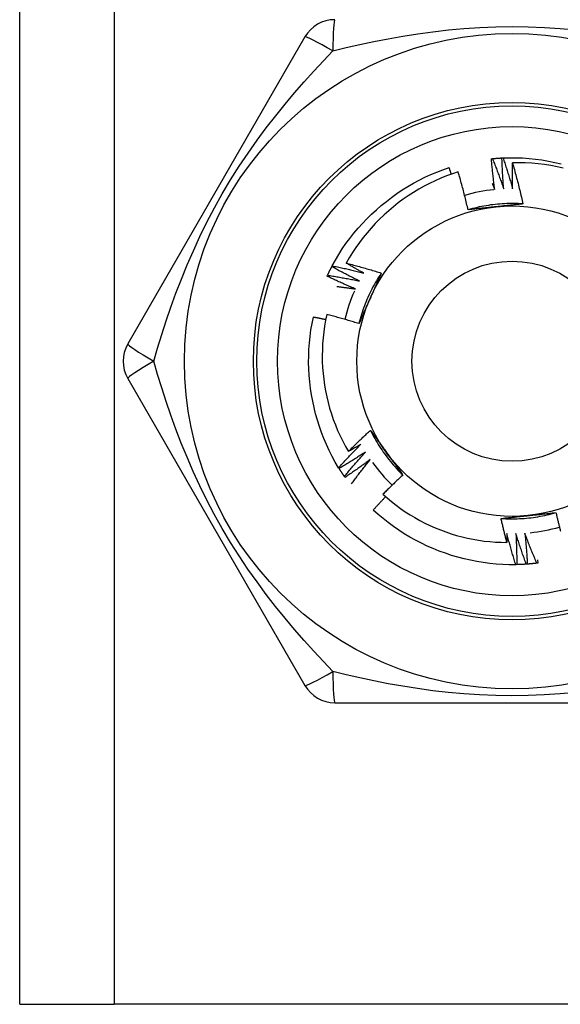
# Model space of a CAD drawing. Header units: inches. Extents: x 0 to 120, y -11 to 78.
# Tile 10 of 90: x 9.051 to 9.503, y 21.405 to 22.227. Entities that reach past the tile are written whole.
import ezdxf

# ---------------------------------------------------------------- set-up
doc = ezdxf.new("R2010")
doc.units = ezdxf.units.IN
doc.header["$LTSCALE"] = 7.213522
doc.header["$MEASUREMENT"] = 0
doc.layers.add('Visible Edges(ANSI)', color=7, linetype='Continuous', lineweight=25)
doc.layers.add('Visible Tangent Edges(ANSI)', color=7, linetype='Continuous', lineweight=25)

msp = doc.modelspace()

# ---------------------------------------------------------------- linework, layer by layer
at = {"layer": 'Visible Edges(ANSI)'}
for p, q in [((9.05127, 21.40451), (9.05127, 61.39776)), ((9.28969, 22.21296), (9.14156, 21.95639)), ((9.44558, 22.11119), (9.44646, 22.11128)), ((9.45438, 22.11185), (9.45527, 22.1119)), ((9.31215, 22.02094), (9.31256, 22.02172)), ((9.30825, 22.01301), (9.30862, 22.01382)), ((9.14156, 21.92756), (9.28969, 21.67099)), ((9.3183, 21.85224), (9.31784, 21.85299)), ((9.32315, 21.84486), (9.32265, 21.84559)), ((9.48439, 21.77326), (9.48352, 21.77315)), ((9.4841, 21.77585), (9.48439, 21.77326)), ((9.46679, 21.77193), (9.4659, 21.77192)), ((9.47561, 21.77237), (9.47473, 21.77231)), ((9.31466, 21.65657), (9.61092, 21.65657)), ((9.05127, 21.40451), (9.13014, 21.40451)), ((9.79545, 21.40451), (9.13014, 21.40451))]:
    msp.add_line(p, q, dxfattribs=at)
at = {"layer": 'Visible Edges(ANSI)', "flags": 128}
for points in [[(9.44836, 22.0854), (9.44822, 22.08647), (9.44808, 22.08754), (9.44795, 22.08861), (9.44781, 22.08968), (9.44768, 22.09075), (9.44755, 22.09183), (9.44742, 22.0929), (9.4473, 22.09397), (9.44718, 22.09505), (9.44705, 22.09612), (9.44693, 22.0972), (9.44682, 22.09827), (9.4467, 22.09935), (9.44659, 22.10042), (9.44648, 22.1015), (9.44637, 22.10257), (9.44626, 22.10365), (9.44616, 22.10473), (9.44606, 22.1058), (9.44596, 22.10688), (9.44586, 22.10796), (9.44576, 22.10903), (9.44567, 22.11011), (9.44558, 22.11119)], [(9.44646, 22.11128), (9.44679, 22.11131), (9.44712, 22.11134), (9.44745, 22.11137), (9.44778, 22.1114), (9.44811, 22.11143), (9.44844, 22.11145), (9.44877, 22.11148), (9.4491, 22.11151), (9.44943, 22.11153), (9.44976, 22.11156), (9.45009, 22.11159), (9.45042, 22.11161), (9.45075, 22.11163), (9.45108, 22.11166), (9.45141, 22.11168), (9.45174, 22.1117), (9.45207, 22.11172), (9.4524, 22.11174), (9.45273, 22.11176), (9.45306, 22.11178), (9.45339, 22.1118), (9.45372, 22.11181), (9.45405, 22.11183), (9.45438, 22.11185)], [(9.44646, 22.11128), (9.44687, 22.11023), (9.44728, 22.10918), (9.44769, 22.10814), (9.4481, 22.10709), (9.4485, 22.10604), (9.44891, 22.10499), (9.44931, 22.10394), (9.44971, 22.10289), (9.45011, 22.10183), (9.4505, 22.10078), (9.45089, 22.09973), (9.45129, 22.09867), (9.45168, 22.09762), (9.45206, 22.09656), (9.45245, 22.0955), (9.45283, 22.09444), (9.45321, 22.09339), (9.45359, 22.09233), (9.45397, 22.09127), (9.45434, 22.0902), (9.45472, 22.08914), (9.45509, 22.08808), (9.45546, 22.08702), (9.45583, 22.08595)], [(9.45583, 22.08595), (9.45574, 22.08703), (9.45566, 22.08811), (9.45558, 22.08918), (9.4555, 22.09026), (9.45542, 22.09134), (9.45535, 22.09242), (9.45528, 22.0935), (9.45521, 22.09457), (9.45514, 22.09565), (9.45508, 22.09673), (9.45501, 22.09781), (9.45495, 22.09889), (9.45489, 22.09997), (9.45484, 22.10105), (9.45478, 22.10213), (9.45473, 22.10321), (9.45468, 22.10429), (9.45463, 22.10537), (9.45458, 22.10645), (9.45454, 22.10753), (9.4545, 22.10861), (9.45446, 22.10969), (9.45442, 22.11077), (9.45438, 22.11185)], [(9.45527, 22.1119), (9.46071, 22.11205), (9.46616, 22.11201), (9.4716, 22.11181), (9.47703, 22.11142), (9.48244, 22.11086), (9.48784, 22.11012), (9.4932, 22.10922), (9.49854, 22.10814), (9.50384, 22.1069)], [(9.45527, 22.1119), (9.45562, 22.11083), (9.45598, 22.10976), (9.45634, 22.1087), (9.45669, 22.10763), (9.45704, 22.10656), (9.45739, 22.10549), (9.45773, 22.10442), (9.45808, 22.10335), (9.45842, 22.10228), (9.45876, 22.10121), (9.4591, 22.10013), (9.45943, 22.09906), (9.45977, 22.09798), (9.4601, 22.09691), (9.46043, 22.09583), (9.46076, 22.09476), (9.46108, 22.09368), (9.46141, 22.0926), (9.46173, 22.09152), (9.46205, 22.09044), (9.46237, 22.08936), (9.46268, 22.08828), (9.463, 22.0872), (9.46331, 22.08612)], [(9.31256, 22.02172), (9.31519, 22.02649), (9.31798, 22.03116), (9.32092, 22.03575), (9.32401, 22.04023), (9.32724, 22.04461), (9.33061, 22.04888), (9.33412, 22.05305), (9.33776, 22.0571), (9.34152, 22.06104), (9.3454, 22.06486), (9.34941, 22.06855), (9.35352, 22.07212), (9.35775, 22.07556), (9.36208, 22.07886), (9.36651, 22.08203), (9.37104, 22.08505), (9.37566, 22.08793), (9.38037, 22.09066), (9.38517, 22.09324), (9.39004, 22.09567), (9.39499, 22.09793), (9.40001, 22.10004), (9.4051, 22.10197), (9.41025, 22.10374)], [(9.4121, 22.09829), (9.41202, 22.09851), (9.41195, 22.09874), (9.41187, 22.09897), (9.41179, 22.0992), (9.41172, 22.09943), (9.41164, 22.09965), (9.41157, 22.09988), (9.41149, 22.10011), (9.41141, 22.10034), (9.41134, 22.10056), (9.41126, 22.10079), (9.41118, 22.10102), (9.41111, 22.10124), (9.41103, 22.10147), (9.41095, 22.1017), (9.41087, 22.10193), (9.4108, 22.10215), (9.41072, 22.10238), (9.41064, 22.10261), (9.41056, 22.10284), (9.41049, 22.10306), (9.41041, 22.10329), (9.41033, 22.10352), (9.41025, 22.10374)], [(9.46331, 22.08612), (9.46328, 22.08702), (9.46326, 22.08792), (9.46324, 22.08882), (9.46322, 22.08972), (9.4632, 22.09062), (9.46319, 22.09152), (9.46317, 22.09242), (9.46316, 22.09333), (9.46315, 22.09423), (9.46314, 22.09513), (9.46313, 22.09603), (9.46312, 22.09693), (9.46311, 22.09783), (9.46311, 22.09873), (9.4631, 22.09963), (9.4631, 22.10054), (9.4631, 22.10144), (9.4631, 22.10234), (9.46311, 22.10324), (9.46311, 22.10414), (9.46312, 22.10504), (9.46312, 22.10595), (9.46313, 22.10685), (9.46314, 22.10775)], [(9.50568, 22.10333), (9.50045, 22.10448), (9.49518, 22.10546), (9.48989, 22.10627), (9.48458, 22.10691), (9.47924, 22.10738), (9.47388, 22.10768), (9.46852, 22.1078), (9.46314, 22.10775)], [(9.46314, 22.10775), (9.46355, 22.10633), (9.46395, 22.10491), (9.46436, 22.10349), (9.46475, 22.10207), (9.46515, 22.10064), (9.46554, 22.09922), (9.46592, 22.0978), (9.4663, 22.09637), (9.46668, 22.09494), (9.46706, 22.09351), (9.46743, 22.09209), (9.4678, 22.09066), (9.46816, 22.08922), (9.46852, 22.08779), (9.46888, 22.08636), (9.46923, 22.08493), (9.46958, 22.08349), (9.46993, 22.08205), (9.47027, 22.08062), (9.47061, 22.07918), (9.47094, 22.07774), (9.47127, 22.0763), (9.4716, 22.07486), (9.47193, 22.07342)], [(9.41781, 22.1002), (9.41292, 22.09858), (9.40808, 22.0968), (9.40329, 22.09487), (9.39856, 22.09278), (9.3939, 22.09056), (9.38933, 22.08819), (9.38483, 22.08567), (9.38042, 22.08302), (9.37609, 22.08024), (9.37186, 22.07731), (9.36772, 22.07426), (9.36367, 22.07107), (9.35973, 22.06776), (9.35589, 22.06432), (9.35215, 22.06075), (9.34853, 22.05707), (9.34503, 22.05327), (9.34166, 22.04937), (9.33842, 22.04537), (9.33531, 22.04127), (9.33233, 22.03708), (9.32948, 22.03279), (9.32678, 22.02842), (9.32421, 22.02395)], [(9.42606, 22.06851), (9.42576, 22.06984), (9.42545, 22.07117), (9.42514, 22.0725), (9.42482, 22.07383), (9.4245, 22.07516), (9.42418, 22.07648), (9.42385, 22.07781), (9.42352, 22.07913), (9.42319, 22.08046), (9.42286, 22.08178), (9.42252, 22.0831), (9.42218, 22.08442), (9.42183, 22.08574), (9.42148, 22.08706), (9.42113, 22.08838), (9.42077, 22.0897), (9.42042, 22.09101), (9.42005, 22.09233), (9.41969, 22.09364), (9.41932, 22.09496), (9.41895, 22.09627), (9.41857, 22.09758), (9.4182, 22.09889), (9.41781, 22.1002)], [(9.44626, 22.09054), (9.44635, 22.09033), (9.44644, 22.09011), (9.44652, 22.0899), (9.44661, 22.08968), (9.4467, 22.08947), (9.44679, 22.08926), (9.44688, 22.08904), (9.44697, 22.08883), (9.44705, 22.08861), (9.44714, 22.0884), (9.44723, 22.08819), (9.44732, 22.08797), (9.4474, 22.08776), (9.44749, 22.08754), (9.44758, 22.08733), (9.44767, 22.08711), (9.44775, 22.0869), (9.44784, 22.08668), (9.44793, 22.08647), (9.44801, 22.08625), (9.4481, 22.08604), (9.44819, 22.08582), (9.44828, 22.08561), (9.44836, 22.0854)], [(9.47193, 22.07342), (9.47, 22.07354), (9.46807, 22.07363), (9.46614, 22.07369), (9.4642, 22.07372), (9.46227, 22.07372), (9.46034, 22.0737), (9.45841, 22.07365), (9.45648, 22.07357), (9.45455, 22.07346), (9.45262, 22.07333), (9.4507, 22.07316), (9.44877, 22.07297), (9.44686, 22.07275), (9.44494, 22.07251), (9.44303, 22.07223), (9.44112, 22.07193), (9.43922, 22.0716), (9.43732, 22.07124), (9.43543, 22.07085), (9.43354, 22.07044), (9.43166, 22.07), (9.42979, 22.06953), (9.42792, 22.06904), (9.42606, 22.06851)], [(9.44923, 22.07099), (9.44826, 22.07089), (9.44729, 22.07079), (9.44631, 22.07068), (9.44534, 22.07058), (9.44437, 22.07048), (9.4434, 22.07038), (9.44243, 22.07028), (9.44147, 22.07017), (9.4405, 22.07007), (9.43953, 22.06997), (9.43857, 22.06987), (9.4376, 22.06976), (9.43664, 22.06966), (9.43567, 22.06956), (9.43471, 22.06945), (9.43375, 22.06935), (9.43278, 22.06925), (9.43182, 22.06914), (9.43086, 22.06904), (9.4299, 22.06893), (9.42894, 22.06883), (9.42798, 22.06872), (9.42702, 22.06862), (9.42606, 22.06851)], [(9.47193, 22.07342), (9.47099, 22.07332), (9.47005, 22.07321), (9.46911, 22.07311), (9.46817, 22.07301), (9.46722, 22.0729), (9.46628, 22.0728), (9.46534, 22.0727), (9.4644, 22.0726), (9.46346, 22.0725), (9.46251, 22.0724), (9.46157, 22.0723), (9.46063, 22.07219), (9.45968, 22.07209), (9.45873, 22.07199), (9.45779, 22.07189), (9.45684, 22.07179), (9.45589, 22.07169), (9.45494, 22.07159), (9.45399, 22.07149), (9.45304, 22.07139), (9.45209, 22.07129), (9.45114, 22.07119), (9.45019, 22.07109), (9.44923, 22.07099)], [(9.30862, 22.01382), (9.30876, 22.01412), (9.3089, 22.01442), (9.30904, 22.01471), (9.30919, 22.01501), (9.30933, 22.01531), (9.30947, 22.01561), (9.30962, 22.01591), (9.30976, 22.01621), (9.3099, 22.01651), (9.31005, 22.0168), (9.3102, 22.0171), (9.31034, 22.0174), (9.31049, 22.01769), (9.31064, 22.01799), (9.31079, 22.01828), (9.31094, 22.01858), (9.31109, 22.01888), (9.31124, 22.01917), (9.31139, 22.01946), (9.31154, 22.01976), (9.31169, 22.02005), (9.31184, 22.02035), (9.312, 22.02064), (9.31215, 22.02093)], [(9.3352, 22.00904), (9.33423, 22.00951), (9.33326, 22.00999), (9.33229, 22.01046), (9.33132, 22.01094), (9.33035, 22.01142), (9.32938, 22.01191), (9.32842, 22.01239), (9.32745, 22.01288), (9.32649, 22.01337), (9.32553, 22.01386), (9.32457, 22.01435), (9.3236, 22.01485), (9.32264, 22.01535), (9.32169, 22.01585), (9.32073, 22.01635), (9.31977, 22.01685), (9.31881, 22.01735), (9.31786, 22.01786), (9.3169, 22.01837), (9.31595, 22.01888), (9.315, 22.01939), (9.31405, 22.0199), (9.3131, 22.02042), (9.31215, 22.02094)], [(9.31256, 22.02172), (9.31366, 22.02149), (9.31476, 22.02125), (9.31586, 22.02102), (9.31696, 22.02078), (9.31806, 22.02054), (9.31915, 22.0203), (9.32025, 22.02005), (9.32135, 22.01981), (9.32245, 22.01956), (9.32354, 22.01931), (9.32464, 22.01905), (9.32573, 22.0188), (9.32683, 22.01854), (9.32792, 22.01828), (9.32902, 22.01802), (9.33011, 22.01776), (9.33121, 22.01749), (9.3323, 22.01722), (9.33339, 22.01695), (9.33449, 22.01668), (9.33558, 22.0164), (9.33667, 22.01613), (9.33776, 22.01585), (9.33885, 22.01557)], [(9.32421, 22.02395), (9.32544, 22.02364), (9.32667, 22.02332), (9.3279, 22.023), (9.32913, 22.02267), (9.33035, 22.02234), (9.33158, 22.02201), (9.33281, 22.02168), (9.33403, 22.02134), (9.33525, 22.02101), (9.33648, 22.02066), (9.3377, 22.02032), (9.33892, 22.01997), (9.34014, 22.01963), (9.34136, 22.01927), (9.34258, 22.01892), (9.3438, 22.01856), (9.34502, 22.0182), (9.34624, 22.01784), (9.34745, 22.01747), (9.34867, 22.01711), (9.34988, 22.01674), (9.3511, 22.01636), (9.35231, 22.01599), (9.35352, 22.01561)], [(9.33885, 22.01557), (9.33824, 22.01591), (9.33762, 22.01625), (9.33701, 22.01659), (9.33639, 22.01693), (9.33578, 22.01728), (9.33517, 22.01762), (9.33456, 22.01797), (9.33394, 22.01831), (9.33333, 22.01866), (9.33272, 22.01901), (9.33211, 22.01935), (9.3315, 22.0197), (9.33089, 22.02005), (9.33028, 22.0204), (9.32967, 22.02076), (9.32907, 22.02111), (9.32846, 22.02146), (9.32785, 22.02181), (9.32724, 22.02217), (9.32664, 22.02252), (9.32603, 22.02288), (9.32542, 22.02324), (9.32482, 22.0236), (9.32421, 22.02395)], [(9.33189, 22.00232), (9.33089, 22.00275), (9.3299, 22.00317), (9.32891, 22.0036), (9.32792, 22.00403), (9.32692, 22.00446), (9.32593, 22.00489), (9.32494, 22.00532), (9.32396, 22.00576), (9.32297, 22.0062), (9.32198, 22.00664), (9.321, 22.00708), (9.32001, 22.00753), (9.31903, 22.00797), (9.31804, 22.00842), (9.31706, 22.00887), (9.31608, 22.00932), (9.3151, 22.00978), (9.31411, 22.01023), (9.31314, 22.01069), (9.31216, 22.01115), (9.31118, 22.01162), (9.3102, 22.01208), (9.30923, 22.01255), (9.30825, 22.01301)], [(9.30862, 22.01382), (9.30973, 22.01364), (9.31084, 22.01346), (9.31195, 22.01329), (9.31306, 22.0131), (9.31417, 22.01292), (9.31528, 22.01274), (9.31639, 22.01255), (9.3175, 22.01236), (9.31861, 22.01217), (9.31972, 22.01197), (9.32082, 22.01178), (9.32193, 22.01158), (9.32304, 22.01138), (9.32415, 22.01118), (9.32525, 22.01097), (9.32636, 22.01077), (9.32746, 22.01056), (9.32857, 22.01035), (9.32968, 22.01013), (9.33078, 22.00992), (9.33189, 22.0097), (9.33299, 22.00948), (9.33409, 22.00926), (9.3352, 22.00904)], [(9.35352, 22.01561), (9.35246, 22.014), (9.35142, 22.01237), (9.3504, 22.01073), (9.3494, 22.00907), (9.34843, 22.0074), (9.34749, 22.00571), (9.34657, 22.00402), (9.34567, 22.0023), (9.3448, 22.00058), (9.34395, 21.99884), (9.34313, 21.99709), (9.34234, 21.99533), (9.34157, 21.99356), (9.34082, 21.99178), (9.3401, 21.98999), (9.33941, 21.98818), (9.33875, 21.98637), (9.33811, 21.98455), (9.3375, 21.98271), (9.33691, 21.98087), (9.33635, 21.97903), (9.33582, 21.97717), (9.33532, 21.9753), (9.33484, 21.97343)], [(9.35352, 22.01561), (9.35314, 22.01474), (9.35276, 22.01388), (9.35238, 22.01301), (9.352, 22.01214), (9.35162, 22.01128), (9.35124, 22.01041), (9.35086, 22.00955), (9.35047, 22.00868), (9.35009, 22.00781), (9.3497, 22.00694), (9.34932, 22.00608), (9.34893, 22.00521), (9.34855, 22.00434), (9.34816, 22.00347), (9.34778, 22.0026), (9.34739, 22.00173), (9.347, 22.00086), (9.34662, 21.99999), (9.34623, 21.99911), (9.34584, 21.99824), (9.34545, 21.99737), (9.34506, 21.99649), (9.34467, 21.99562), (9.34428, 21.99474)], [(9.31638, 22.00444), (9.31703, 22.00436), (9.31767, 22.00428), (9.31832, 22.0042), (9.31897, 22.00412), (9.31962, 22.00403), (9.32026, 22.00395), (9.32091, 22.00387), (9.32155, 22.00378), (9.3222, 22.0037), (9.32285, 22.00361), (9.32349, 22.00352), (9.32414, 22.00343), (9.32479, 22.00335), (9.32543, 22.00326), (9.32608, 22.00317), (9.32672, 22.00308), (9.32737, 22.00298), (9.32802, 22.00289), (9.32866, 22.0028), (9.32931, 22.00271), (9.32995, 22.00261), (9.3306, 22.00252), (9.33124, 22.00242), (9.33189, 22.00232)], [(9.34428, 21.99474), (9.34388, 21.99385), (9.34348, 21.99295), (9.34309, 21.99206), (9.34269, 21.99117), (9.34229, 21.99028), (9.3419, 21.98939), (9.3415, 21.9885), (9.34111, 21.98761), (9.34071, 21.98672), (9.34032, 21.98583), (9.33992, 21.98494), (9.33953, 21.98405), (9.33914, 21.98317), (9.33874, 21.98228), (9.33835, 21.98139), (9.33796, 21.98051), (9.33757, 21.97962), (9.33718, 21.97874), (9.33679, 21.97785), (9.3364, 21.97697), (9.33601, 21.97609), (9.33562, 21.9752), (9.33523, 21.97432), (9.33484, 21.97343)], [(9.31784, 21.85299), (9.31507, 21.85768), (9.31245, 21.86246), (9.31, 21.86732), (9.3077, 21.87225), (9.30557, 21.87726), (9.30359, 21.88234), (9.30178, 21.88747), (9.30014, 21.89266), (9.29865, 21.8979), (9.29734, 21.90319), (9.29618, 21.90851), (9.2952, 21.91387), (9.29438, 21.91925), (9.29373, 21.92466), (9.29326, 21.93009), (9.29295, 21.93552), (9.29281, 21.94097), (9.29285, 21.94641), (9.29306, 21.95185), (9.29344, 21.95728), (9.294, 21.9627), (9.29474, 21.96809), (9.29565, 21.97346), (9.29674, 21.9788)], [(9.30703, 21.9766), (9.3066, 21.97669), (9.30618, 21.97679), (9.30575, 21.97688), (9.30532, 21.97698), (9.30489, 21.97707), (9.30446, 21.97717), (9.30403, 21.97726), (9.30361, 21.97735), (9.30318, 21.97745), (9.30275, 21.97754), (9.30232, 21.97763), (9.30189, 21.97772), (9.30146, 21.97781), (9.30103, 21.9779), (9.3006, 21.978), (9.30017, 21.97809), (9.29975, 21.97818), (9.29932, 21.97827), (9.29889, 21.97835), (9.29846, 21.97844), (9.29803, 21.97853), (9.2976, 21.97862), (9.29717, 21.97871), (9.29674, 21.9788)], [(9.30794, 21.98098), (9.30694, 21.97614), (9.3061, 21.97128), (9.30541, 21.96638), (9.30487, 21.96147), (9.30448, 21.95654), (9.30425, 21.9516), (9.30417, 21.94664), (9.30424, 21.94168), (9.30447, 21.93674), (9.30486, 21.93181), (9.30539, 21.92689), (9.30608, 21.922), (9.30692, 21.91714), (9.30792, 21.9123), (9.30906, 21.9075), (9.31036, 21.90273), (9.3118, 21.89801), (9.3134, 21.89332), (9.31514, 21.88869), (9.31703, 21.88411), (9.31907, 21.87959), (9.32124, 21.87514), (9.32355, 21.87078), (9.32599, 21.86648)], [(9.33484, 21.97343), (9.33373, 21.97378), (9.33261, 21.97412), (9.3315, 21.97445), (9.33038, 21.97479), (9.32927, 21.97512), (9.32815, 21.97545), (9.32703, 21.97578), (9.32591, 21.9761), (9.3248, 21.97643), (9.32368, 21.97675), (9.32256, 21.97706), (9.32144, 21.97738), (9.32031, 21.97769), (9.31919, 21.978), (9.31807, 21.97831), (9.31695, 21.97862), (9.31582, 21.97892), (9.3147, 21.97922), (9.31357, 21.97952), (9.31245, 21.97982), (9.31132, 21.98011), (9.31019, 21.9804), (9.30907, 21.98069), (9.30794, 21.98098)], [(9.32599, 21.86648), (9.32674, 21.86724), (9.3275, 21.86799), (9.32825, 21.86874), (9.329, 21.86949), (9.32976, 21.87023), (9.33052, 21.87098), (9.33128, 21.87172), (9.33204, 21.87247), (9.3328, 21.87321), (9.33356, 21.87395), (9.33433, 21.87469), (9.33509, 21.87542), (9.33586, 21.87616), (9.33663, 21.87689), (9.3374, 21.87763), (9.33817, 21.87836), (9.33894, 21.87909), (9.33972, 21.87982), (9.34049, 21.88055), (9.34127, 21.88127), (9.34205, 21.882), (9.34283, 21.88272), (9.34361, 21.88344), (9.34439, 21.88416)], [(9.34439, 21.88416), (9.34495, 21.8834), (9.34551, 21.88264), (9.34607, 21.88188), (9.34663, 21.88111), (9.34719, 21.88035), (9.34775, 21.87958), (9.34831, 21.87882), (9.34886, 21.87805), (9.34942, 21.87729), (9.34998, 21.87652), (9.35054, 21.87576), (9.3511, 21.87499), (9.35166, 21.87422), (9.35222, 21.87345), (9.35278, 21.87268), (9.35334, 21.87191), (9.3539, 21.87114), (9.35446, 21.87037), (9.35503, 21.8696), (9.35559, 21.86882), (9.35615, 21.86805), (9.35671, 21.86727), (9.35728, 21.8665), (9.35784, 21.86572)], [(9.34439, 21.88416), (9.34525, 21.88243), (9.34614, 21.88072), (9.34705, 21.87902), (9.34799, 21.87733), (9.34895, 21.87565), (9.34994, 21.87399), (9.35095, 21.87234), (9.35199, 21.87071), (9.35304, 21.86909), (9.35412, 21.86749), (9.35523, 21.86591), (9.35635, 21.86434), (9.3575, 21.86278), (9.35868, 21.86125), (9.35987, 21.85973), (9.36109, 21.85823), (9.36232, 21.85675), (9.36358, 21.85528), (9.36486, 21.85383), (9.36616, 21.85241), (9.36749, 21.851), (9.36883, 21.84961), (9.37019, 21.84824), (9.37157, 21.8469)], [(9.31784, 21.85299), (9.3186, 21.85382), (9.31936, 21.85465), (9.32012, 21.85548), (9.32088, 21.85631), (9.32164, 21.85713), (9.32241, 21.85795), (9.32318, 21.85878), (9.32395, 21.8596), (9.32472, 21.86041), (9.32549, 21.86123), (9.32627, 21.86205), (9.32704, 21.86286), (9.32782, 21.86368), (9.3286, 21.86449), (9.32938, 21.8653), (9.33016, 21.86611), (9.33095, 21.86691), (9.33173, 21.86772), (9.33252, 21.86852), (9.33331, 21.86933), (9.3341, 21.87013), (9.33489, 21.87093), (9.33569, 21.87173), (9.33648, 21.87252)], [(9.33648, 21.87252), (9.33605, 21.87227), (9.33561, 21.87201), (9.33518, 21.87176), (9.33474, 21.8715), (9.33431, 21.87125), (9.33387, 21.87099), (9.33344, 21.87074), (9.333, 21.87049), (9.33256, 21.87023), (9.33213, 21.86998), (9.33169, 21.86973), (9.33125, 21.86948), (9.33082, 21.86922), (9.33038, 21.86897), (9.32994, 21.86872), (9.3295, 21.86847), (9.32907, 21.86822), (9.32863, 21.86797), (9.32819, 21.86772), (9.32775, 21.86747), (9.32731, 21.86723), (9.32687, 21.86698), (9.32643, 21.86673), (9.32599, 21.86648)], [(9.34026, 21.86606), (9.33936, 21.86547), (9.33845, 21.86487), (9.33755, 21.86428), (9.33664, 21.86369), (9.33574, 21.8631), (9.33483, 21.86251), (9.33392, 21.86193), (9.33301, 21.86134), (9.3321, 21.86076), (9.33119, 21.86018), (9.33028, 21.8596), (9.32936, 21.85902), (9.32845, 21.85845), (9.32753, 21.85788), (9.32661, 21.8573), (9.3257, 21.85673), (9.32478, 21.85617), (9.32385, 21.8556), (9.32293, 21.85504), (9.32201, 21.85447), (9.32108, 21.85391), (9.32016, 21.85335), (9.31923, 21.8528), (9.3183, 21.85224)], [(9.32265, 21.84559), (9.32337, 21.84646), (9.32408, 21.84732), (9.3248, 21.84819), (9.32552, 21.84905), (9.32624, 21.84992), (9.32696, 21.85078), (9.32769, 21.85164), (9.32841, 21.8525), (9.32914, 21.85336), (9.32987, 21.85421), (9.3306, 21.85507), (9.33133, 21.85592), (9.33207, 21.85678), (9.3328, 21.85763), (9.33354, 21.85848), (9.33428, 21.85933), (9.33502, 21.86017), (9.33576, 21.86102), (9.33651, 21.86186), (9.33725, 21.8627), (9.338, 21.86355), (9.33875, 21.86439), (9.3395, 21.86523), (9.34026, 21.86606)], [(9.35784, 21.86572), (9.35842, 21.86493), (9.35899, 21.86414), (9.35956, 21.86335), (9.36014, 21.86256), (9.36071, 21.86177), (9.36129, 21.86098), (9.36186, 21.86019), (9.36243, 21.85941), (9.363, 21.85862), (9.36358, 21.85783), (9.36415, 21.85705), (9.36472, 21.85626), (9.36529, 21.85548), (9.36586, 21.8547), (9.36643, 21.85391), (9.367, 21.85313), (9.36757, 21.85235), (9.36815, 21.85157), (9.36872, 21.85079), (9.36929, 21.85001), (9.36986, 21.84923), (9.37043, 21.84845), (9.371, 21.84767), (9.37157, 21.8469)], [(9.34436, 21.8598), (9.34349, 21.85916), (9.34262, 21.85852), (9.34175, 21.85788), (9.34088, 21.85725), (9.34, 21.85661), (9.33913, 21.85598), (9.33825, 21.85534), (9.33737, 21.85471), (9.33649, 21.85409), (9.33561, 21.85346), (9.33473, 21.85283), (9.33385, 21.85221), (9.33297, 21.85159), (9.33208, 21.85097), (9.33119, 21.85035), (9.3303, 21.84973), (9.32942, 21.84912), (9.32852, 21.8485), (9.32763, 21.84789), (9.32674, 21.84728), (9.32584, 21.84668), (9.32495, 21.84607), (9.32405, 21.84546), (9.32315, 21.84486)], [(9.3286, 21.83947), (9.32924, 21.84033), (9.32988, 21.84119), (9.33052, 21.84205), (9.33116, 21.8429), (9.33181, 21.84376), (9.33245, 21.84461), (9.3331, 21.84547), (9.33375, 21.84632), (9.3344, 21.84717), (9.33505, 21.84802), (9.33571, 21.84887), (9.33636, 21.84972), (9.33702, 21.85057), (9.33768, 21.85141), (9.33834, 21.85226), (9.339, 21.8531), (9.33967, 21.85394), (9.34033, 21.85478), (9.341, 21.85562), (9.34167, 21.85646), (9.34234, 21.8573), (9.34301, 21.85814), (9.34369, 21.85897), (9.34436, 21.8598)], [(9.32265, 21.84559), (9.32246, 21.84586), (9.32228, 21.84613), (9.32209, 21.84641), (9.32191, 21.84668), (9.32172, 21.84696), (9.32154, 21.84723), (9.32135, 21.84751), (9.32117, 21.84778), (9.32098, 21.84806), (9.3208, 21.84834), (9.32062, 21.84861), (9.32044, 21.84889), (9.32026, 21.84917), (9.32008, 21.84944), (9.3199, 21.84972), (9.31972, 21.85), (9.31954, 21.85028), (9.31936, 21.85056), (9.31919, 21.85084), (9.31901, 21.85112), (9.31883, 21.8514), (9.31866, 21.85168), (9.31848, 21.85196), (9.31831, 21.85224)], [(9.37157, 21.8469), (9.37087, 21.84624), (9.37016, 21.84558), (9.36946, 21.84492), (9.36875, 21.84426), (9.36805, 21.8436), (9.36735, 21.84294), (9.36665, 21.84227), (9.36595, 21.84161), (9.36526, 21.84094), (9.36456, 21.84027), (9.36387, 21.8396), (9.36317, 21.83893), (9.36248, 21.83826), (9.36179, 21.83759), (9.3611, 21.83692), (9.36041, 21.83624), (9.35973, 21.83557), (9.35904, 21.83489), (9.35836, 21.83421), (9.35767, 21.83353), (9.35699, 21.83285), (9.35631, 21.83217), (9.35563, 21.83148), (9.35495, 21.8308)], [(9.35495, 21.8308), (9.3585, 21.82765), (9.36214, 21.82462), (9.36587, 21.82171), (9.36968, 21.81891), (9.37358, 21.81622), (9.37756, 21.81366), (9.38161, 21.81123), (9.38574, 21.80891), (9.38994, 21.80673), (9.39422, 21.80467), (9.39856, 21.80274), (9.40296, 21.80095), (9.4074, 21.7993), (9.41189, 21.79779), (9.41642, 21.79641), (9.42099, 21.79519), (9.42559, 21.7941), (9.43023, 21.79316), (9.43489, 21.79236), (9.43958, 21.7917), (9.44428, 21.79119), (9.44901, 21.79083), (9.45375, 21.79062), (9.4585, 21.79055)], [(9.35718, 21.8288), (9.35674, 21.82834), (9.35631, 21.82787), (9.35587, 21.82741), (9.35543, 21.82695), (9.35499, 21.82649), (9.35456, 21.82602), (9.35412, 21.82556), (9.35369, 21.82509), (9.35325, 21.82463), (9.35282, 21.82416), (9.35238, 21.82369), (9.35195, 21.82323), (9.35152, 21.82276), (9.35109, 21.82229), (9.35066, 21.82182), (9.35022, 21.82135), (9.34979, 21.82088), (9.34936, 21.82041), (9.34893, 21.81994), (9.34851, 21.81947), (9.34808, 21.819), (9.34765, 21.81852), (9.34722, 21.81805), (9.3468, 21.81758)], [(9.4659, 21.77192), (9.46046, 21.77191), (9.45501, 21.77208), (9.44958, 21.77243), (9.44416, 21.77296), (9.43876, 21.77366), (9.43339, 21.77453), (9.42805, 21.77558), (9.42274, 21.77679), (9.41747, 21.77818), (9.41225, 21.77972), (9.40708, 21.78143), (9.40196, 21.7833), (9.39691, 21.78533), (9.39192, 21.78752), (9.387, 21.78986), (9.38216, 21.79235), (9.3774, 21.795), (9.37273, 21.79779), (9.36814, 21.80073), (9.36366, 21.80382), (9.35928, 21.80705), (9.355, 21.81042), (9.35084, 21.81393), (9.3468, 21.81758)], [(9.45366, 21.81053), (9.45559, 21.81041), (9.45752, 21.81032), (9.45945, 21.81026), (9.46138, 21.81023), (9.46331, 21.81023), (9.46524, 21.81025), (9.46718, 21.8103), (9.46911, 21.81038), (9.47103, 21.81049), (9.47296, 21.81062), (9.47489, 21.81079), (9.47681, 21.81098), (9.47873, 21.8112), (9.48065, 21.81144), (9.48256, 21.81172), (9.48447, 21.81202), (9.48637, 21.81235), (9.48827, 21.81271), (9.49016, 21.81309), (9.49205, 21.81351), (9.49393, 21.81395), (9.4958, 21.81442), (9.49767, 21.81491), (9.49952, 21.81544)], [(9.47635, 21.81296), (9.47733, 21.81306), (9.4783, 21.81316), (9.47927, 21.81326), (9.48024, 21.81337), (9.48121, 21.81347), (9.48218, 21.81357), (9.48315, 21.81367), (9.48412, 21.81378), (9.48508, 21.81388), (9.48605, 21.81398), (9.48702, 21.81408), (9.48798, 21.81419), (9.48895, 21.81429), (9.48991, 21.81439), (9.49087, 21.81449), (9.49184, 21.8146), (9.4928, 21.8147), (9.49376, 21.81481), (9.49472, 21.81491), (9.49568, 21.81501), (9.49664, 21.81512), (9.4976, 21.81522), (9.49856, 21.81533), (9.49952, 21.81544)], [(9.49952, 21.81544), (9.49969, 21.81469), (9.49986, 21.81395), (9.50004, 21.8132), (9.50021, 21.81246), (9.50039, 21.81171), (9.50056, 21.81097), (9.50074, 21.81023), (9.50092, 21.80949), (9.5011, 21.80874), (9.50128, 21.808), (9.50146, 21.80726), (9.50164, 21.80652), (9.50182, 21.80577), (9.50201, 21.80503), (9.50219, 21.80429), (9.50238, 21.80355), (9.50256, 21.80281), (9.50275, 21.80207), (9.50294, 21.80133), (9.50313, 21.80059), (9.50332, 21.79985)], [(9.45366, 21.81053), (9.4546, 21.81063), (9.45554, 21.81074), (9.45648, 21.81084), (9.45742, 21.81094), (9.45836, 21.81105), (9.4593, 21.81115), (9.46024, 21.81125), (9.46118, 21.81135), (9.46213, 21.81145), (9.46307, 21.81155), (9.46401, 21.81165), (9.46496, 21.81175), (9.4659, 21.81186), (9.46685, 21.81196), (9.4678, 21.81206), (9.46874, 21.81216), (9.46969, 21.81226), (9.47064, 21.81236), (9.47159, 21.81246), (9.47254, 21.81256), (9.47349, 21.81266), (9.47444, 21.81276), (9.4754, 21.81286), (9.47635, 21.81296)], [(9.4585, 21.79055), (9.45828, 21.79138), (9.45807, 21.79221), (9.45785, 21.79304), (9.45764, 21.79387), (9.45743, 21.7947), (9.45722, 21.79553), (9.45701, 21.79636), (9.4568, 21.79719), (9.4566, 21.79802), (9.45639, 21.79885), (9.45619, 21.79969), (9.45599, 21.80052), (9.45579, 21.80135), (9.45559, 21.80218), (9.45539, 21.80302), (9.45519, 21.80385), (9.455, 21.80468), (9.4548, 21.80552), (9.45461, 21.80635), (9.45442, 21.80719), (9.45422, 21.80802), (9.45403, 21.80886), (9.45385, 21.80969), (9.45366, 21.81053)], [(9.45853, 21.79789), (9.45854, 21.79759), (9.45854, 21.79728), (9.45854, 21.79698), (9.45854, 21.79667), (9.45853, 21.79636), (9.45853, 21.79606), (9.45853, 21.79575), (9.45853, 21.79545), (9.45853, 21.79514), (9.45853, 21.79483), (9.45853, 21.79453), (9.45853, 21.79422), (9.45853, 21.79392), (9.45852, 21.79361), (9.45852, 21.79331), (9.45852, 21.793), (9.45852, 21.79269), (9.45851, 21.79239), (9.45851, 21.79208), (9.45851, 21.79178), (9.45851, 21.79147), (9.4585, 21.79117), (9.4585, 21.79086), (9.4585, 21.79055)], [(9.4659, 21.77192), (9.46557, 21.77299), (9.46524, 21.77407), (9.46492, 21.77514), (9.46459, 21.77622), (9.46427, 21.7773), (9.46395, 21.77837), (9.46363, 21.77945), (9.46332, 21.78053), (9.463, 21.78161), (9.46269, 21.78269), (9.46238, 21.78377), (9.46207, 21.78486), (9.46176, 21.78594), (9.46146, 21.78702), (9.46116, 21.78811), (9.46086, 21.78919), (9.46056, 21.79028), (9.46027, 21.79136), (9.45997, 21.79245), (9.45968, 21.79354), (9.45939, 21.79462), (9.4591, 21.79571), (9.45882, 21.7968), (9.45853, 21.79789)], [(9.46602, 21.79787), (9.46608, 21.79679), (9.46613, 21.79571), (9.46618, 21.79463), (9.46623, 21.79355), (9.46628, 21.79247), (9.46633, 21.79139), (9.46637, 21.79031), (9.46641, 21.78923), (9.46645, 21.78815), (9.46649, 21.78707), (9.46652, 21.78599), (9.46656, 21.78491), (9.46659, 21.78383), (9.46662, 21.78275), (9.46664, 21.78167), (9.46667, 21.78059), (9.46669, 21.7795), (9.46671, 21.77842), (9.46673, 21.77734), (9.46674, 21.77626), (9.46676, 21.77518), (9.46677, 21.7741), (9.46678, 21.77302), (9.46679, 21.77193)], [(9.47473, 21.77231), (9.47434, 21.77336), (9.47396, 21.77442), (9.47357, 21.77548), (9.47319, 21.77654), (9.47282, 21.77759), (9.47244, 21.77865), (9.47207, 21.77972), (9.47169, 21.78078), (9.47132, 21.78184), (9.47096, 21.7829), (9.47059, 21.78397), (9.47023, 21.78503), (9.46986, 21.7861), (9.4695, 21.78716), (9.46915, 21.78823), (9.46879, 21.7893), (9.46844, 21.79037), (9.46809, 21.79143), (9.46774, 21.7925), (9.46739, 21.79358), (9.46704, 21.79465), (9.4667, 21.79572), (9.46636, 21.79679), (9.46602, 21.79787)], [(9.47349, 21.79823), (9.47361, 21.79715), (9.47372, 21.79608), (9.47383, 21.795), (9.47393, 21.79393), (9.47404, 21.79285), (9.47414, 21.79178), (9.47424, 21.7907), (9.47433, 21.78962), (9.47443, 21.78855), (9.47452, 21.78747), (9.47461, 21.78639), (9.4747, 21.78532), (9.47479, 21.78424), (9.47488, 21.78316), (9.47496, 21.78208), (9.47504, 21.781), (9.47512, 21.77993), (9.47519, 21.77885), (9.47527, 21.77777), (9.47534, 21.77669), (9.47541, 21.77561), (9.47548, 21.77453), (9.47554, 21.77345), (9.47561, 21.77237)], [(9.48352, 21.77315), (9.48308, 21.77419), (9.48264, 21.77522), (9.4822, 21.77626), (9.48177, 21.7773), (9.48133, 21.77834), (9.4809, 21.77938), (9.48048, 21.78042), (9.48005, 21.78146), (9.47962, 21.7825), (9.4792, 21.78354), (9.47878, 21.78458), (9.47836, 21.78563), (9.47795, 21.78667), (9.47753, 21.78772), (9.47712, 21.78877), (9.47671, 21.78981), (9.4763, 21.79086), (9.47589, 21.79191), (9.47549, 21.79296), (9.47509, 21.79401), (9.47468, 21.79507), (9.47429, 21.79612), (9.47389, 21.79717), (9.47349, 21.79823)], [(9.48352, 21.77315), (9.48319, 21.77311), (9.48286, 21.77308), (9.48253, 21.77304), (9.4822, 21.773), (9.48187, 21.77296), (9.48154, 21.77292), (9.48121, 21.77289), (9.48089, 21.77285), (9.48056, 21.77282), (9.48023, 21.77278), (9.4799, 21.77275), (9.47957, 21.77272), (9.47924, 21.77269), (9.47891, 21.77266), (9.47858, 21.77262), (9.47825, 21.77259), (9.47792, 21.77257), (9.47759, 21.77254), (9.47726, 21.77251), (9.47693, 21.77248), (9.4766, 21.77245), (9.47627, 21.77243), (9.47594, 21.7724), (9.47561, 21.77238)], [(9.47473, 21.77231), (9.4744, 21.77228), (9.47407, 21.77226), (9.47374, 21.77224), (9.4734, 21.77222), (9.47307, 21.7722), (9.47274, 21.77218), (9.47241, 21.77216), (9.47208, 21.77214), (9.47175, 21.77212), (9.47142, 21.77211), (9.47109, 21.77209), (9.47076, 21.77208), (9.47043, 21.77206), (9.4701, 21.77205), (9.46977, 21.77203), (9.46944, 21.77202), (9.46911, 21.77201), (9.46878, 21.772), (9.46844, 21.77199), (9.46811, 21.77198), (9.46778, 21.77197), (9.46745, 21.77196), (9.46712, 21.77195), (9.46679, 21.77194)]]:
    msp.add_lwpolyline(points, dxfattribs=at)
at = {"layer": 'Visible Edges(ANSI)'}
for radius in [0.27387, 0.19603, 0.12973]:
    msp.add_circle((9.46279, 21.94197), radius, dxfattribs=at)
for centre, radius, start, end in [((9.31466, 22.19855), 0.02883, 90, 150), ((9.46279, 21.94197), 0.14414, 96.0181, 105.9569), ((9.46279, 21.94197), 0.14414, 156.0181, 165.9569), ((9.16653, 21.94197), 0.02883, 150, 210), ((9.46279, 21.94197), 0.14414, 216.0181, 225.9569), ((9.46279, 21.94197), 0.14414, 276.0181, 285.9569), ((9.31466, 21.6854), 0.02883, 210, 270)]:
    msp.add_arc(centre, radius, start, end, dxfattribs=at)
at = {"layer": 'Visible Tangent Edges(ANSI)'}
msp.add_line((9.13014, 61.39776), (9.13014, 21.40451), dxfattribs=at)
at = {"layer": 'Visible Tangent Edges(ANSI)', "flags": 128}
for points in [[(9.31305, 22.20133), (9.32421, 22.20405), (9.33566, 22.20666), (9.34737, 22.20915), (9.35935, 22.21149), (9.37158, 22.21365), (9.38403, 22.2156), (9.3967, 22.21733), (9.40958, 22.2188), (9.42264, 22.21998), (9.43588, 22.22087), (9.44928, 22.22142), (9.46283, 22.22161), (9.47642, 22.22142), (9.48985, 22.22088), (9.50311, 22.22), (9.51617, 22.21881)], [(9.16331, 21.94197), (9.16654, 21.953), (9.17, 21.96422), (9.17371, 21.97562), (9.17768, 21.98717), (9.18192, 21.99884), (9.18646, 22.01061), (9.19131, 22.02245), (9.19647, 22.03434), (9.20198, 22.04625), (9.20783, 22.05815), (9.21405, 22.07003), (9.22065, 22.08184), (9.2276, 22.09351), (9.23478, 22.10486), (9.24216, 22.11589), (9.24972, 22.1266), (9.25742, 22.137), (9.26524, 22.14709), (9.27315, 22.15687), (9.28111, 22.16635), (9.28912, 22.17554), (9.29713, 22.18443), (9.30511, 22.19302), (9.31305, 22.20133)], [(9.31305, 21.68262), (9.30512, 21.69092), (9.29713, 21.69953), (9.28911, 21.70844), (9.28109, 21.71766), (9.27311, 21.72717), (9.26519, 21.73698), (9.25735, 21.7471), (9.24964, 21.75752), (9.24208, 21.76824), (9.2347, 21.77926), (9.22753, 21.79058), (9.22059, 21.80221), (9.21396, 21.81406), (9.20773, 21.82595), (9.20187, 21.83786), (9.19637, 21.84976), (9.19121, 21.86163), (9.18638, 21.87344), (9.18186, 21.88518), (9.17763, 21.89683), (9.17368, 21.90835), (9.16999, 21.91973), (9.16654, 21.93095), (9.16331, 21.94197)], [(9.51601, 21.66515), (9.50294, 21.66397), (9.4897, 21.66308), (9.4763, 21.66253), (9.46276, 21.66234), (9.44916, 21.66252), (9.43573, 21.66307), (9.42248, 21.66395), (9.40942, 21.66514), (9.39656, 21.66661), (9.38391, 21.66833), (9.37149, 21.67029), (9.35929, 21.67245), (9.34734, 21.67479), (9.33565, 21.67728), (9.32421, 21.6799), (9.31305, 21.68262)]]:
    msp.add_lwpolyline(points, dxfattribs=at)
at = {"layer": 'Visible Tangent Edges(ANSI)'}
for radius in [0.21621, 0.21333, 0.0836]:
    msp.add_circle((9.46279, 21.94197), radius, dxfattribs=at)
for centre, major_axis, start_param, end_param in [((9.31466, 22.19855), (0, 0.02883), 0, 1.474012), ((9.31466, 22.19855), (-0.02497, 0.01441), 4.809173, 6.283185), ((9.16653, 21.94197), (-0.02497, 0.01441), 0, 1.474012), ((9.16653, 21.94197), (-0.02497, -0.01441), 4.809173, 6.283185), ((9.31466, 21.6854), (-0.02497, -0.01441), 0, 1.474012), ((9.31466, 21.6854), (0, -0.02883), 4.809173, 6.283185)]:
    msp.add_ellipse(centre, major_axis=major_axis, ratio=0.056054, start_param=start_param, end_param=end_param, dxfattribs=at)

doc.saveas('drawing.dxf')
